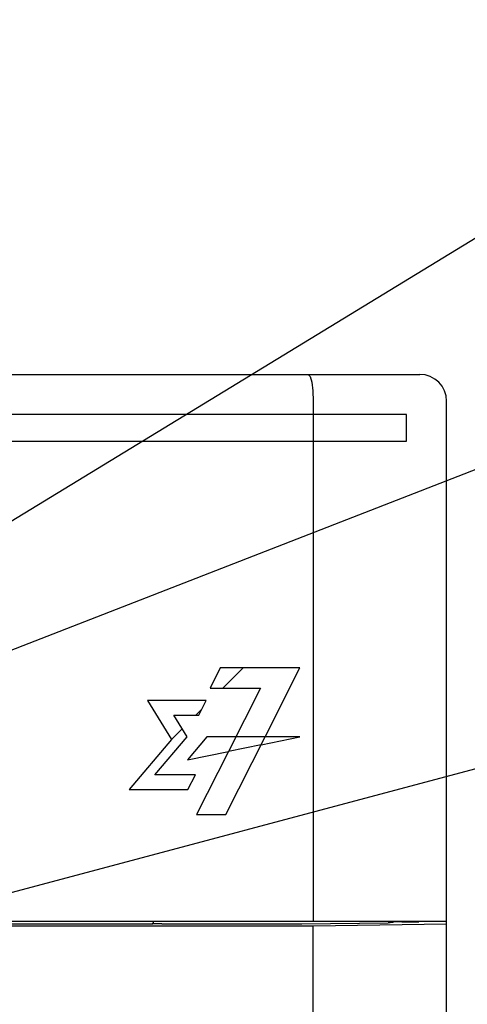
# Model space of a CAD drawing. Extents: x 0 to 840, y 0 to 594.
# Tile 12 of 22: x 444 to 461, y 416 to 453. Entities that reach past the tile are written whole.
import ezdxf

# ---------------------------------------------------------------- set-up
doc = ezdxf.new("R2010")
doc.units = 0
doc.header["$LTSCALE"] = 46.2
for name, color, linetype in [('ALL_CURVE', 7, 'CONTINUOUS'), ('ALL_FEATURES', 7, 'CONTINUOUS'), ('ALL_NOTE', 7, 'CONTINUOUS')]:
    doc.layers.add(name, color=color, linetype=linetype)

msp = doc.modelspace()

# ---------------------------------------------------------------- linework, layer by layer
at = {"layer": 'ALL_CURVE', "color": 4, "linetype": 'CONTINUOUS'}
for p, q in [((458.5, 438.5), (421.5, 438.5)), ((458.5, 437.5), (458.5, 438.5)), ((439.5, 437.5), (458.5, 437.5)), ((451.514, 429), (451.133, 428.24)), ((454.5, 429), (451.514, 429)), ((453.195, 426.416), (454.5, 429)), ((451.133, 428.24), (453.023, 428.24)), ((453.023, 428.24), (451.822, 425.864)), ((448.792, 427.772), (449.688, 426.319)), ((450.984, 427.772), (448.792, 427.772)), ((450.707, 427.225), (450.984, 427.772)), ((450.275, 426.416), (449.776, 427.225)), ((449.776, 427.225), (450.707, 427.225)), ((449.069, 424.983), (450.275, 426.416)), ((451.01, 426.416), (450.287, 425.547)), ((454.5, 426.416), (451.01, 426.416)), ((451.723, 423.5), (453.195, 426.416)), ((453.044, 426.116), (454.5, 426.416)), ((449.688, 426.319), (448.099, 424.435)), ((453.044, 426.116), (451.822, 425.864)), ((450.287, 425.547), (451.822, 425.864)), ((451.822, 425.864), (450.626, 423.5)), ((450.583, 424.983), (449.069, 424.983)), ((450.305, 424.435), (450.583, 424.983)), ((448.099, 424.435), (450.305, 424.435)), ((450.626, 423.5), (451.723, 423.5))]:
    msp.add_line(p, q, dxfattribs=at)
at = {"layer": 'ALL_CURVE', "color": 2, "linetype": 'CONTINUOUS'}
for p, q in [((451.609, 428.24), (452.369, 429)), ((450.595, 427.225), (450.822, 427.453)), ((449.688, 426.319), (450.088, 426.719))]:
    msp.add_line(p, q, dxfattribs=at)
at = {"layer": 'ALL_FEATURES', "color": 7, "linetype": 'CONTINUOUS'}
for p, q in [((421, 440), (459, 440)), ((455, 439), (455, 419.5)), ((460, 281), (460, 439)), ((420, 419.5), (460, 419.5)), ((448.977, 419.388), (430.035, 419.388)), ((448.977, 419.388), (449, 419.434)), ((449, 419.5), (449, 419.434)), ((449, 419.434), (449.025, 419.409)), ((449.325, 419.399), (454.537, 419.399)), ((460, 419.388), (455, 419.318)), ((458, 419.485), (458, 419.463)), ((458.958, 419.479), (458.961, 419.5)), ((458.958, 419.479), (458.958, 419.5)), ((455, 419.318), (420, 419.318)), ((455, 389.783), (455, 419.318))]:
    msp.add_line(p, q, dxfattribs=at)
for points in [[(454.807, 440), (454.88, 439.925), (454.943, 439.711), (454.985, 439.386), (455, 439)], [(449.325, 419.399), (449.212, 419.399), (449.116, 419.402), (449.051, 419.405), (449.025, 419.409)], [(454.537, 419.399), (454.575, 419.399), (457.811, 419.444)], [(457.95, 419.448), (457.89, 419.446), (457.811, 419.444)], [(458, 419.463), (457.987, 419.453), (457.95, 419.448)], [(458, 419.485), (458.319, 419.483), (458.958, 419.479)]]:
    msp.add_lwpolyline(points, dxfattribs=at)
msp.add_arc((459, 439), 1, 0, 90, dxfattribs=at)
at = {"layer": 'ALL_NOTE', "color": 2, "linetype": 'CONTINUOUS'}
for p, q in [((439.5, 431.959), (474.5, 453.3)), ((439.5, 428.044), (474.5, 441.663)), ((428.286, 416.472), (474.5, 428.795))]:
    msp.add_line(p, q, dxfattribs=at)

doc.saveas('drawing.dxf')
